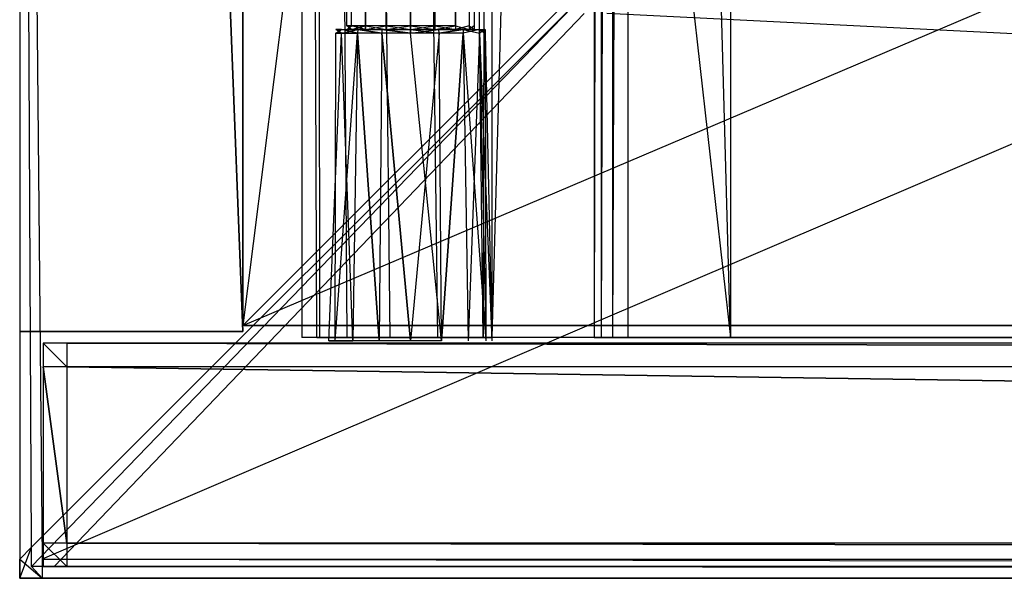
# Model space of a CAD drawing. Extents: x 0 to 1, y -0.5 to 0.
# Tile 1 of 16: x 0 to 0.0838, y -0.5 to -0.4525. Entities that reach past the tile are written whole.
import ezdxf

# ---------------------------------------------------------------- set-up
doc = ezdxf.new("R2010")
doc.units = 0
for name, color, linetype in [('L10_DRAWERBOX_LEGATO_REL_6_X_36', 7, 'CONTINUOUS'), ('L12_DRAWERBOX_LEGATO_REL_4_X_13', 7, 'CONTINUOUS'), ('L13_DRAWERBOX_LEGATO_REL_3_X_87', 7, 'CONTINUOUS'), ('L17_PLATTE_LEGATO_N_B10600__0__', 7, 'CONTINUOUS'), ('L1_KORPUS_LEGATO_BO_X_9620__Y_4', 7, 'CONTINUOUS'), ('L3_KORPUS_LEGATO_3_N_B10600____', 7, 'CONTINUOUS'), ('L7_KORPUS_LEGATO_SE_X_190__Y_47', 7, 'CONTINUOUS'), ('L8_FRONT_LEGATO_S2S2_X_3400__Y_', 7, 'CONTINUOUS')]:
    doc.layers.add(name, color=color, linetype=linetype)

msp = doc.modelspace()

# ---------------------------------------------------------------- linework, layer by layer
at = {"layer": 'L10_DRAWERBOX_LEGATO_REL_6_X_36', "color": 8}
for points, invisible_edges in [([(0.060485, -0.4795, 0.032), (0.024, -0.1555, 0.032), (0.024, -0.4795, 0.032), (0.060485, -0.4795, 0.032)], 13), ([(0.024, -0.1555, 0.032), (0.060485, -0.4795, 0.032), (0.060485, -0.1555, 0.032), (0.024, -0.1555, 0.032)], 14), ([(0.024, -0.1555, 0.032), (0.025286, -0.4795, 0.10758), (0.024, -0.4795, 0.032), (0.024, -0.1555, 0.032)], 13), ([(0.025286, -0.4795, 0.10758), (0.024, -0.1555, 0.032), (0.025286, -0.1555, 0.10758), (0.025286, -0.4795, 0.10758)], 14), ([(0.025286, -0.1555, 0.10758), (0.025533, -0.4795, 0.110955), (0.025286, -0.4795, 0.10758), (0.025286, -0.1555, 0.10758)], 13), ([(0.025533, -0.4795, 0.110955), (0.025286, -0.1555, 0.10758), (0.025533, -0.1555, 0.110955), (0.025533, -0.4795, 0.110955)], 14), ([(0.025533, -0.1555, 0.110955), (0.02788, -0.4795, 0.114232), (0.025533, -0.4795, 0.110955), (0.025533, -0.1555, 0.110955)], 13), ([(0.02788, -0.4795, 0.114232), (0.025533, -0.1555, 0.110955), (0.02788, -0.1555, 0.114232), (0.02788, -0.4795, 0.114232)], 14), ([(0.02788, -0.1555, 0.114232), (0.031526, -0.4795, 0.115948), (0.02788, -0.4795, 0.114232), (0.02788, -0.1555, 0.114232)], 13), ([(0.031526, -0.4795, 0.115948), (0.02788, -0.1555, 0.114232), (0.031526, -0.1555, 0.115948), (0.031526, -0.4795, 0.115948)], 14), ([(0.031526, -0.1555, 0.115948), (0.035589, -0.4795, 0.115998), (0.031526, -0.4795, 0.115948), (0.031526, -0.1555, 0.115948)], 13), ([(0.035589, -0.4795, 0.115998), (0.031526, -0.1555, 0.115948), (0.035589, -0.1555, 0.115998), (0.035589, -0.4795, 0.115998)], 14), ([(0.035589, -0.1555, 0.115998), (0.039428, -0.4795, 0.114666), (0.035589, -0.4795, 0.115998), (0.035589, -0.1555, 0.115998)], 13), ([(0.039428, -0.4795, 0.114666), (0.035589, -0.1555, 0.115998), (0.039428, -0.1555, 0.114666), (0.039428, -0.4795, 0.114666)], 14), ([(0.039428, -0.4795, 0.114666), (0.04018, -0.1555, 0.113598), (0.04018, -0.4795, 0.113598), (0.039428, -0.4795, 0.114666)], 13), ([(0.04018, -0.1555, 0.113598), (0.039428, -0.4795, 0.114666), (0.039428, -0.1555, 0.114666), (0.04018, -0.1555, 0.113598)], 14), ([(0.04018, -0.4795, 0.113598), (0.048889, -0.1555, 0.060646), (0.048889, -0.4795, 0.060646), (0.04018, -0.4795, 0.113598)], 13), ([(0.048889, -0.1555, 0.060646), (0.04018, -0.4795, 0.113598), (0.04018, -0.1555, 0.113598), (0.048889, -0.1555, 0.060646)], 14), ([(0.048889, -0.4795, 0.060646), (0.04947, -0.1555, 0.058607), (0.04947, -0.4795, 0.058607), (0.048889, -0.4795, 0.060646)], 13), ([(0.04947, -0.1555, 0.058607), (0.048889, -0.4795, 0.060646), (0.048889, -0.1555, 0.060646), (0.04947, -0.1555, 0.058607)], 14), ([(0.04947, -0.4795, 0.058607), (0.050433, -0.1555, 0.056719), (0.050433, -0.4795, 0.056719), (0.04947, -0.4795, 0.058607)], 13), ([(0.050433, -0.1555, 0.056719), (0.04947, -0.4795, 0.058607), (0.04947, -0.1555, 0.058607), (0.050433, -0.1555, 0.056719)], 14), ([(0.050433, -0.4795, 0.056719), (0.051741, -0.1555, 0.055052), (0.051741, -0.4795, 0.055052), (0.050433, -0.4795, 0.056719)], 13), ([(0.051741, -0.1555, 0.055052), (0.050433, -0.4795, 0.056719), (0.050433, -0.1555, 0.056719), (0.051741, -0.1555, 0.055052)], 14), ([(0.051741, -0.1555, 0.055052), (0.060485, -0.4795, 0.048743), (0.051741, -0.4795, 0.055052), (0.051741, -0.1555, 0.055052)], 13), ([(0.060485, -0.4795, 0.048743), (0.051741, -0.1555, 0.055052), (0.060485, -0.1555, 0.048743), (0.060485, -0.4795, 0.048743)], 14), ([(0.060485, -0.4795, 0.048743), (0.060485, -0.1555, 0.032), (0.060485, -0.4795, 0.032), (0.060485, -0.4795, 0.048743)], 13), ([(0.060485, -0.1555, 0.032), (0.060485, -0.4795, 0.048743), (0.060485, -0.1555, 0.048743), (0.060485, -0.1555, 0.032)], 14), ([(0.025286, -0.4795, 0.10758), (0.060485, -0.4795, 0.032), (0.024, -0.4795, 0.032), (0.025286, -0.4795, 0.10758)], 13), ([(0.060485, -0.4795, 0.032), (0.025286, -0.4795, 0.10758), (0.04947, -0.4795, 0.058607), (0.060485, -0.4795, 0.032)], 10), ([(0.04947, -0.4795, 0.058607), (0.025286, -0.4795, 0.10758), (0.048889, -0.4795, 0.060646), (0.04947, -0.4795, 0.058607)], 10), ([(0.048889, -0.4795, 0.060646), (0.025286, -0.4795, 0.10758), (0.04018, -0.4795, 0.113598), (0.048889, -0.4795, 0.060646)], 13), ([(0.04018, -0.4795, 0.113598), (0.025286, -0.4795, 0.10758), (0.025533, -0.4795, 0.110955), (0.04018, -0.4795, 0.113598)], 14), ([(0.04018, -0.4795, 0.113598), (0.025533, -0.4795, 0.110955), (0.02788, -0.4795, 0.114232), (0.04018, -0.4795, 0.113598)], 15), ([(0.04018, -0.4795, 0.113598), (0.02788, -0.4795, 0.114232), (0.039428, -0.4795, 0.114666), (0.04018, -0.4795, 0.113598)], 15), ([(0.039428, -0.4795, 0.114666), (0.02788, -0.4795, 0.114232), (0.031526, -0.4795, 0.115948), (0.039428, -0.4795, 0.114666)], 15), ([(0.039428, -0.4795, 0.114666), (0.031526, -0.4795, 0.115948), (0.035589, -0.4795, 0.115998), (0.039428, -0.4795, 0.114666)], 15), ([(0.060485, -0.4795, 0.032), (0.04947, -0.4795, 0.058607), (0.050433, -0.4795, 0.056719), (0.060485, -0.4795, 0.032)], 13), ([(0.060485, -0.4795, 0.032), (0.050433, -0.4795, 0.056719), (0.051741, -0.4795, 0.055052), (0.060485, -0.4795, 0.032)], 10), ([(0.060485, -0.4795, 0.032), (0.051741, -0.4795, 0.055052), (0.060485, -0.4795, 0.048743), (0.060485, -0.4795, 0.032)], 13)]:
    msp.add_3dface(points, dxfattribs=dict(at, invisible_edges=invisible_edges))
at = {"layer": 'L12_DRAWERBOX_LEGATO_REL_4_X_13', "color": 8}
for points, invisible_edges in [([(0.027831, -0.143025, 0.1666), (0.028243, -0.452987, 0.168674), (0.027831, -0.452987, 0.1666), (0.027831, -0.143025, 0.1666)], 13), ([(0.028243, -0.452987, 0.168674), (0.027831, -0.143025, 0.1666), (0.028243, -0.143025, 0.168674), (0.028243, -0.452987, 0.168674)], 14), ([(0.028243, -0.143025, 0.164526), (0.027831, -0.452987, 0.1666), (0.028243, -0.452987, 0.164526), (0.028243, -0.143025, 0.164526)], 13), ([(0.027831, -0.452987, 0.1666), (0.028243, -0.143025, 0.164526), (0.027831, -0.143025, 0.1666), (0.027831, -0.452987, 0.1666)], 14), ([(0.028243, -0.143025, 0.168674), (0.029418, -0.452987, 0.170432), (0.028243, -0.452987, 0.168674), (0.028243, -0.143025, 0.168674)], 13), ([(0.029418, -0.452987, 0.170432), (0.028243, -0.143025, 0.168674), (0.029418, -0.143025, 0.170432), (0.029418, -0.452987, 0.170432)], 14), ([(0.029418, -0.143025, 0.162768), (0.028243, -0.452987, 0.164526), (0.029418, -0.452987, 0.162768), (0.029418, -0.143025, 0.162768)], 13), ([(0.028243, -0.452987, 0.164526), (0.029418, -0.143025, 0.162768), (0.028243, -0.143025, 0.164526), (0.028243, -0.452987, 0.164526)], 14), ([(0.029418, -0.143025, 0.170432), (0.031176, -0.452987, 0.171607), (0.029418, -0.452987, 0.170432), (0.029418, -0.143025, 0.170432)], 13), ([(0.031176, -0.452987, 0.171607), (0.029418, -0.143025, 0.170432), (0.031176, -0.143025, 0.171607), (0.031176, -0.452987, 0.171607)], 14), ([(0.031176, -0.452987, 0.161593), (0.029418, -0.143025, 0.162768), (0.029418, -0.452987, 0.162768), (0.031176, -0.452987, 0.161593)], 13), ([(0.029418, -0.143025, 0.162768), (0.031176, -0.452987, 0.161593), (0.031176, -0.143025, 0.161593), (0.029418, -0.143025, 0.162768)], 14), ([(0.031176, -0.143025, 0.171607), (0.03325, -0.452987, 0.172019), (0.031176, -0.452987, 0.171607), (0.031176, -0.143025, 0.171607)], 13), ([(0.03325, -0.452987, 0.172019), (0.031176, -0.143025, 0.171607), (0.03325, -0.143025, 0.172019), (0.03325, -0.452987, 0.172019)], 14), ([(0.03325, -0.452987, 0.161181), (0.031176, -0.143025, 0.161593), (0.031176, -0.452987, 0.161593), (0.03325, -0.452987, 0.161181)], 13), ([(0.031176, -0.143025, 0.161593), (0.03325, -0.452987, 0.161181), (0.03325, -0.143025, 0.161181), (0.031176, -0.143025, 0.161593)], 14), ([(0.035324, -0.452987, 0.161593), (0.03325, -0.143025, 0.161181), (0.03325, -0.452987, 0.161181), (0.035324, -0.452987, 0.161593)], 13), ([(0.03325, -0.143025, 0.161181), (0.035324, -0.452987, 0.161593), (0.035324, -0.143025, 0.161593), (0.03325, -0.143025, 0.161181)], 14), ([(0.03325, -0.143025, 0.172019), (0.035324, -0.452987, 0.171607), (0.03325, -0.452987, 0.172019), (0.03325, -0.143025, 0.172019)], 13), ([(0.035324, -0.452987, 0.171607), (0.03325, -0.143025, 0.172019), (0.035324, -0.143025, 0.171607), (0.035324, -0.452987, 0.171607)], 14), ([(0.037082, -0.452987, 0.162768), (0.035324, -0.143025, 0.161593), (0.035324, -0.452987, 0.161593), (0.037082, -0.452987, 0.162768)], 13), ([(0.035324, -0.143025, 0.161593), (0.037082, -0.452987, 0.162768), (0.037082, -0.143025, 0.162768), (0.035324, -0.143025, 0.161593)], 14), ([(0.035324, -0.143025, 0.171607), (0.037082, -0.452987, 0.170432), (0.035324, -0.452987, 0.171607), (0.035324, -0.143025, 0.171607)], 13), ([(0.037082, -0.452987, 0.170432), (0.035324, -0.143025, 0.171607), (0.037082, -0.143025, 0.170432), (0.037082, -0.452987, 0.170432)], 14), ([(0.038257, -0.452987, 0.164526), (0.037082, -0.143025, 0.162768), (0.037082, -0.452987, 0.162768), (0.038257, -0.452987, 0.164526)], 13), ([(0.037082, -0.143025, 0.162768), (0.038257, -0.452987, 0.164526), (0.038257, -0.143025, 0.164526), (0.037082, -0.143025, 0.162768)], 14), ([(0.037082, -0.452987, 0.170432), (0.038257, -0.143025, 0.168674), (0.038257, -0.452987, 0.168674), (0.037082, -0.452987, 0.170432)], 13), ([(0.038257, -0.143025, 0.168674), (0.037082, -0.452987, 0.170432), (0.037082, -0.143025, 0.170432), (0.038257, -0.143025, 0.168674)], 14), ([(0.03867, -0.452987, 0.1666), (0.038257, -0.143025, 0.164526), (0.038257, -0.452987, 0.164526), (0.03867, -0.452987, 0.1666)], 13), ([(0.038257, -0.143025, 0.164526), (0.03867, -0.452987, 0.1666), (0.03867, -0.143025, 0.1666), (0.038257, -0.143025, 0.164526)], 14), ([(0.038257, -0.452987, 0.168674), (0.03867, -0.143025, 0.1666), (0.03867, -0.452987, 0.1666), (0.038257, -0.452987, 0.168674)], 13), ([(0.03867, -0.143025, 0.1666), (0.038257, -0.452987, 0.168674), (0.038257, -0.143025, 0.168674), (0.03867, -0.143025, 0.1666)], 14), ([(0.028243, -0.452987, 0.164526), (0.027831, -0.4533, 0.1666), (0.028243, -0.4533, 0.164526), (0.028243, -0.452987, 0.164526)], 13), ([(0.027831, -0.4533, 0.1666), (0.028243, -0.452987, 0.164526), (0.027831, -0.452987, 0.1666), (0.027831, -0.4533, 0.1666)], 14), ([(0.027831, -0.452987, 0.1666), (0.028243, -0.4533, 0.168674), (0.027831, -0.4533, 0.1666), (0.027831, -0.452987, 0.1666)], 13), ([(0.028243, -0.4533, 0.168674), (0.027831, -0.452987, 0.1666), (0.028243, -0.452987, 0.168674), (0.028243, -0.4533, 0.168674)], 14), ([(0.029418, -0.452987, 0.162768), (0.028243, -0.4533, 0.164526), (0.029418, -0.4533, 0.162768), (0.029418, -0.452987, 0.162768)], 13), ([(0.028243, -0.4533, 0.164526), (0.029418, -0.452987, 0.162768), (0.028243, -0.452987, 0.164526), (0.028243, -0.4533, 0.164526)], 14), ([(0.028243, -0.452987, 0.168674), (0.029418, -0.4533, 0.170432), (0.028243, -0.4533, 0.168674), (0.028243, -0.452987, 0.168674)], 13), ([(0.029418, -0.4533, 0.170432), (0.028243, -0.452987, 0.168674), (0.029418, -0.452987, 0.170432), (0.029418, -0.4533, 0.170432)], 14), ([(0.031176, -0.4533, 0.161593), (0.029418, -0.452987, 0.162768), (0.029418, -0.4533, 0.162768), (0.031176, -0.4533, 0.161593)], 13), ([(0.029418, -0.452987, 0.162768), (0.031176, -0.4533, 0.161593), (0.031176, -0.452987, 0.161593), (0.029418, -0.452987, 0.162768)], 14), ([(0.031176, -0.452987, 0.171607), (0.029418, -0.4533, 0.170432), (0.029418, -0.452987, 0.170432), (0.031176, -0.452987, 0.171607)], 13), ([(0.029418, -0.4533, 0.170432), (0.031176, -0.452987, 0.171607), (0.031176, -0.4533, 0.171607), (0.029418, -0.4533, 0.170432)], 14), ([(0.03325, -0.4533, 0.161181), (0.031176, -0.452987, 0.161593), (0.031176, -0.4533, 0.161593), (0.03325, -0.4533, 0.161181)], 13), ([(0.031176, -0.452987, 0.161593), (0.03325, -0.4533, 0.161181), (0.03325, -0.452987, 0.161181), (0.031176, -0.452987, 0.161593)], 14), ([(0.03325, -0.452987, 0.172019), (0.031176, -0.4533, 0.171607), (0.031176, -0.452987, 0.171607), (0.03325, -0.452987, 0.172019)], 13), ([(0.031176, -0.4533, 0.171607), (0.03325, -0.452987, 0.172019), (0.03325, -0.4533, 0.172019), (0.031176, -0.4533, 0.171607)], 14), ([(0.035324, -0.452987, 0.171607), (0.03325, -0.4533, 0.172019), (0.03325, -0.452987, 0.172019), (0.035324, -0.452987, 0.171607)], 13), ([(0.03325, -0.4533, 0.172019), (0.035324, -0.452987, 0.171607), (0.035324, -0.4533, 0.171607), (0.03325, -0.4533, 0.172019)], 14), ([(0.035324, -0.4533, 0.161593), (0.03325, -0.452987, 0.161181), (0.03325, -0.4533, 0.161181), (0.035324, -0.4533, 0.161593)], 13), ([(0.03325, -0.452987, 0.161181), (0.035324, -0.4533, 0.161593), (0.035324, -0.452987, 0.161593), (0.03325, -0.452987, 0.161181)], 14), ([(0.037082, -0.452987, 0.170432), (0.035324, -0.4533, 0.171607), (0.035324, -0.452987, 0.171607), (0.037082, -0.452987, 0.170432)], 13), ([(0.035324, -0.4533, 0.171607), (0.037082, -0.452987, 0.170432), (0.037082, -0.4533, 0.170432), (0.035324, -0.4533, 0.171607)], 14), ([(0.037082, -0.4533, 0.162768), (0.035324, -0.452987, 0.161593), (0.035324, -0.4533, 0.161593), (0.037082, -0.4533, 0.162768)], 13), ([(0.035324, -0.452987, 0.161593), (0.037082, -0.4533, 0.162768), (0.037082, -0.452987, 0.162768), (0.035324, -0.452987, 0.161593)], 14), ([(0.037082, -0.4533, 0.170432), (0.038257, -0.452987, 0.168674), (0.038257, -0.4533, 0.168674), (0.037082, -0.4533, 0.170432)], 13), ([(0.038257, -0.452987, 0.168674), (0.037082, -0.4533, 0.170432), (0.037082, -0.452987, 0.170432), (0.038257, -0.452987, 0.168674)], 14), ([(0.038257, -0.4533, 0.164526), (0.037082, -0.452987, 0.162768), (0.037082, -0.4533, 0.162768), (0.038257, -0.4533, 0.164526)], 13), ([(0.037082, -0.452987, 0.162768), (0.038257, -0.4533, 0.164526), (0.038257, -0.452987, 0.164526), (0.037082, -0.452987, 0.162768)], 14), ([(0.038257, -0.4533, 0.168674), (0.03867, -0.452987, 0.1666), (0.03867, -0.4533, 0.1666), (0.038257, -0.4533, 0.168674)], 13), ([(0.03867, -0.452987, 0.1666), (0.038257, -0.4533, 0.168674), (0.038257, -0.452987, 0.168674), (0.03867, -0.452987, 0.1666)], 14), ([(0.03867, -0.4533, 0.1666), (0.038257, -0.452987, 0.164526), (0.038257, -0.4533, 0.164526), (0.03867, -0.4533, 0.1666)], 13), ([(0.038257, -0.452987, 0.164526), (0.03867, -0.4533, 0.1666), (0.03867, -0.452987, 0.1666), (0.038257, -0.452987, 0.164526)], 14), ([(0.026897, -0.453606, 0.1666), (0.026841, -0.4798, 0.169255), (0.026313, -0.4798, 0.1666), (0.026897, -0.453606, 0.1666)], 13), ([(0.02738, -0.453606, 0.164169), (0.026313, -0.4798, 0.1666), (0.026841, -0.4798, 0.163945), (0.02738, -0.453606, 0.164169)], 13), ([(0.026313, -0.4798, 0.1666), (0.02738, -0.453606, 0.164169), (0.026897, -0.453606, 0.1666), (0.026313, -0.4798, 0.1666)], 14), ([(0.026841, -0.4798, 0.169255), (0.026897, -0.453606, 0.1666), (0.02738, -0.453606, 0.169031), (0.026841, -0.4798, 0.169255)], 14), ([(0.02738, -0.453606, 0.169031), (0.028345, -0.4798, 0.171505), (0.026841, -0.4798, 0.169255), (0.02738, -0.453606, 0.169031)], 13), ([(0.028758, -0.453606, 0.162107), (0.026841, -0.4798, 0.163945), (0.028345, -0.4798, 0.161695), (0.028758, -0.453606, 0.162107)], 13), ([(0.026841, -0.4798, 0.163945), (0.028758, -0.453606, 0.162107), (0.02738, -0.453606, 0.164169), (0.026841, -0.4798, 0.163945)], 14), ([(0.027387, -0.4533, 0.164171), (0.026897, -0.453606, 0.1666), (0.02738, -0.453606, 0.164169), (0.027387, -0.4533, 0.164171)], 13), ([(0.026897, -0.453606, 0.1666), (0.027387, -0.4533, 0.164171), (0.026904, -0.4533, 0.1666), (0.026897, -0.453606, 0.1666)], 14), ([(0.026904, -0.4533, 0.1666), (0.02738, -0.453606, 0.169031), (0.026897, -0.453606, 0.1666), (0.026904, -0.4533, 0.1666)], 13), ([(0.028243, -0.4533, 0.164526), (0.026904, -0.4533, 0.1666), (0.027387, -0.4533, 0.164171), (0.028243, -0.4533, 0.164526)], 13), ([(0.026904, -0.4533, 0.1666), (0.028243, -0.4533, 0.164526), (0.027831, -0.4533, 0.1666), (0.026904, -0.4533, 0.1666)], 14), ([(0.027831, -0.4533, 0.1666), (0.027387, -0.4533, 0.169029), (0.026904, -0.4533, 0.1666), (0.027831, -0.4533, 0.1666)], 13), ([(0.02738, -0.453606, 0.169031), (0.026904, -0.4533, 0.1666), (0.027387, -0.4533, 0.169029), (0.02738, -0.453606, 0.169031)], 14), ([(0.028762, -0.4533, 0.162112), (0.02738, -0.453606, 0.164169), (0.028758, -0.453606, 0.162107), (0.028762, -0.4533, 0.162112)], 13), ([(0.02738, -0.453606, 0.164169), (0.028762, -0.4533, 0.162112), (0.027387, -0.4533, 0.164171), (0.02738, -0.453606, 0.164169)], 14), ([(0.027387, -0.4533, 0.169029), (0.028758, -0.453606, 0.171093), (0.02738, -0.453606, 0.169031), (0.027387, -0.4533, 0.169029)], 13), ([(0.028345, -0.4798, 0.171505), (0.02738, -0.453606, 0.169031), (0.028758, -0.453606, 0.171093), (0.028345, -0.4798, 0.171505)], 14), ([(0.029418, -0.4533, 0.170432), (0.027387, -0.4533, 0.169029), (0.028243, -0.4533, 0.168674), (0.029418, -0.4533, 0.170432)], 13), ([(0.027387, -0.4533, 0.169029), (0.029418, -0.4533, 0.170432), (0.028762, -0.4533, 0.171088), (0.027387, -0.4533, 0.169029)], 14), ([(0.029418, -0.4533, 0.162768), (0.027387, -0.4533, 0.164171), (0.028762, -0.4533, 0.162112), (0.029418, -0.4533, 0.162768)], 13), ([(0.027387, -0.4533, 0.164171), (0.029418, -0.4533, 0.162768), (0.028243, -0.4533, 0.164526), (0.027387, -0.4533, 0.164171)], 14), ([(0.027387, -0.4533, 0.169029), (0.027831, -0.4533, 0.1666), (0.028243, -0.4533, 0.168674), (0.027387, -0.4533, 0.169029)], 14), ([(0.028758, -0.453606, 0.171093), (0.027387, -0.4533, 0.169029), (0.028762, -0.4533, 0.171088), (0.028758, -0.453606, 0.171093)], 14), ([(0.028758, -0.453606, 0.171093), (0.030595, -0.4798, 0.173009), (0.028345, -0.4798, 0.171505), (0.028758, -0.453606, 0.171093)], 13), ([(0.030595, -0.4798, 0.160191), (0.028758, -0.453606, 0.162107), (0.028345, -0.4798, 0.161695), (0.030595, -0.4798, 0.160191)], 13), ([(0.030819, -0.453606, 0.16073), (0.028762, -0.4533, 0.162112), (0.028758, -0.453606, 0.162107), (0.030819, -0.453606, 0.16073)], 13), ([(0.028762, -0.4533, 0.171088), (0.030819, -0.453606, 0.17247), (0.028758, -0.453606, 0.171093), (0.028762, -0.4533, 0.171088)], 13), ([(0.030595, -0.4798, 0.173009), (0.028758, -0.453606, 0.171093), (0.030819, -0.453606, 0.17247), (0.030595, -0.4798, 0.173009)], 14), ([(0.028758, -0.453606, 0.162107), (0.030595, -0.4798, 0.160191), (0.030819, -0.453606, 0.16073), (0.028758, -0.453606, 0.162107)], 14), ([(0.031176, -0.4533, 0.171607), (0.028762, -0.4533, 0.171088), (0.029418, -0.4533, 0.170432), (0.031176, -0.4533, 0.171607)], 13), ([(0.028762, -0.4533, 0.171088), (0.031176, -0.4533, 0.171607), (0.030821, -0.4533, 0.172464), (0.028762, -0.4533, 0.171088)], 14), ([(0.031176, -0.4533, 0.161593), (0.028762, -0.4533, 0.162112), (0.030821, -0.4533, 0.160736), (0.031176, -0.4533, 0.161593)], 13), ([(0.028762, -0.4533, 0.162112), (0.031176, -0.4533, 0.161593), (0.029418, -0.4533, 0.162768), (0.028762, -0.4533, 0.162112)], 14), ([(0.028762, -0.4533, 0.162112), (0.030819, -0.453606, 0.16073), (0.030821, -0.4533, 0.160736), (0.028762, -0.4533, 0.162112)], 14), ([(0.030819, -0.453606, 0.17247), (0.028762, -0.4533, 0.171088), (0.030821, -0.4533, 0.172464), (0.030819, -0.453606, 0.17247)], 14), ([(0.03325, -0.4798, 0.159663), (0.030819, -0.453606, 0.16073), (0.030595, -0.4798, 0.160191), (0.03325, -0.4798, 0.159663)], 13), ([(0.030819, -0.453606, 0.17247), (0.03325, -0.4798, 0.173537), (0.030595, -0.4798, 0.173009), (0.030819, -0.453606, 0.17247)], 13), ([(0.030821, -0.4533, 0.172464), (0.03325, -0.453606, 0.172953), (0.030819, -0.453606, 0.17247), (0.030821, -0.4533, 0.172464)], 13), ([(0.03325, -0.453606, 0.160247), (0.030821, -0.4533, 0.160736), (0.030819, -0.453606, 0.16073), (0.03325, -0.453606, 0.160247)], 13), ([(0.030819, -0.453606, 0.16073), (0.03325, -0.4798, 0.159663), (0.03325, -0.453606, 0.160247), (0.030819, -0.453606, 0.16073)], 14), ([(0.03325, -0.4798, 0.173537), (0.030819, -0.453606, 0.17247), (0.03325, -0.453606, 0.172953), (0.03325, -0.4798, 0.173537)], 14), ([(0.03325, -0.4533, 0.161181), (0.030821, -0.4533, 0.160736), (0.03325, -0.4533, 0.160253), (0.03325, -0.4533, 0.161181)], 13), ([(0.030821, -0.4533, 0.160736), (0.03325, -0.4533, 0.161181), (0.031176, -0.4533, 0.161593), (0.030821, -0.4533, 0.160736)], 14), ([(0.03325, -0.4533, 0.172019), (0.030821, -0.4533, 0.172464), (0.031176, -0.4533, 0.171607), (0.03325, -0.4533, 0.172019)], 13), ([(0.030821, -0.4533, 0.172464), (0.03325, -0.4533, 0.172019), (0.03325, -0.4533, 0.172947), (0.030821, -0.4533, 0.172464)], 14), ([(0.03325, -0.453606, 0.172953), (0.030821, -0.4533, 0.172464), (0.03325, -0.4533, 0.172947), (0.03325, -0.453606, 0.172953)], 14), ([(0.030821, -0.4533, 0.160736), (0.03325, -0.453606, 0.160247), (0.03325, -0.4533, 0.160253), (0.030821, -0.4533, 0.160736)], 14), ([(0.035679, -0.4533, 0.160736), (0.03325, -0.4533, 0.161181), (0.03325, -0.4533, 0.160253), (0.035679, -0.4533, 0.160736)], 13), ([(0.03325, -0.4533, 0.161181), (0.035679, -0.4533, 0.160736), (0.035324, -0.4533, 0.161593), (0.03325, -0.4533, 0.161181)], 14), ([(0.035679, -0.4533, 0.172464), (0.03325, -0.4533, 0.172019), (0.035324, -0.4533, 0.171607), (0.035679, -0.4533, 0.172464)], 13), ([(0.03325, -0.4533, 0.172019), (0.035679, -0.4533, 0.172464), (0.03325, -0.4533, 0.172947), (0.03325, -0.4533, 0.172019)], 14), ([(0.035679, -0.4533, 0.172464), (0.03325, -0.453606, 0.172953), (0.03325, -0.4533, 0.172947), (0.035679, -0.4533, 0.172464)], 13), ([(0.03325, -0.453606, 0.172953), (0.035679, -0.4533, 0.172464), (0.035682, -0.453606, 0.17247), (0.03325, -0.453606, 0.172953)], 14), ([(0.035682, -0.453606, 0.16073), (0.03325, -0.4533, 0.160253), (0.03325, -0.453606, 0.160247), (0.035682, -0.453606, 0.16073)], 13), ([(0.03325, -0.4533, 0.160253), (0.035682, -0.453606, 0.16073), (0.035679, -0.4533, 0.160736), (0.03325, -0.4533, 0.160253)], 14), ([(0.03325, -0.4798, 0.159663), (0.035682, -0.453606, 0.16073), (0.03325, -0.453606, 0.160247), (0.03325, -0.4798, 0.159663)], 13), ([(0.035682, -0.453606, 0.16073), (0.03325, -0.4798, 0.159663), (0.035905, -0.4798, 0.160191), (0.035682, -0.453606, 0.16073)], 14), ([(0.03325, -0.453606, 0.172953), (0.035905, -0.4798, 0.173009), (0.03325, -0.4798, 0.173537), (0.03325, -0.453606, 0.172953)], 13), ([(0.035905, -0.4798, 0.173009), (0.03325, -0.453606, 0.172953), (0.035682, -0.453606, 0.17247), (0.035905, -0.4798, 0.173009)], 14), ([(0.037738, -0.4533, 0.162112), (0.035324, -0.4533, 0.161593), (0.035679, -0.4533, 0.160736), (0.037738, -0.4533, 0.162112)], 13), ([(0.035324, -0.4533, 0.161593), (0.037738, -0.4533, 0.162112), (0.037082, -0.4533, 0.162768), (0.035324, -0.4533, 0.161593)], 14), ([(0.037738, -0.4533, 0.171088), (0.035324, -0.4533, 0.171607), (0.037082, -0.4533, 0.170432), (0.037738, -0.4533, 0.171088)], 13), ([(0.035324, -0.4533, 0.171607), (0.037738, -0.4533, 0.171088), (0.035679, -0.4533, 0.172464), (0.035324, -0.4533, 0.171607)], 14), ([(0.037738, -0.4533, 0.171088), (0.035682, -0.453606, 0.17247), (0.035679, -0.4533, 0.172464), (0.037738, -0.4533, 0.171088)], 13), ([(0.035682, -0.453606, 0.16073), (0.037738, -0.4533, 0.162112), (0.035679, -0.4533, 0.160736), (0.035682, -0.453606, 0.16073)], 13), ([(0.035682, -0.453606, 0.17247), (0.037738, -0.4533, 0.171088), (0.037743, -0.453606, 0.171093), (0.035682, -0.453606, 0.17247)], 14), ([(0.037738, -0.4533, 0.162112), (0.035682, -0.453606, 0.16073), (0.037743, -0.453606, 0.162107), (0.037738, -0.4533, 0.162112)], 14), ([(0.035905, -0.4798, 0.160191), (0.037743, -0.453606, 0.162107), (0.035682, -0.453606, 0.16073), (0.035905, -0.4798, 0.160191)], 13), ([(0.037743, -0.453606, 0.171093), (0.035905, -0.4798, 0.173009), (0.035682, -0.453606, 0.17247), (0.037743, -0.453606, 0.171093)], 13), ([(0.037743, -0.453606, 0.162107), (0.035905, -0.4798, 0.160191), (0.038156, -0.4798, 0.161695), (0.037743, -0.453606, 0.162107)], 14), ([(0.035905, -0.4798, 0.173009), (0.037743, -0.453606, 0.171093), (0.038156, -0.4798, 0.171505), (0.035905, -0.4798, 0.173009)], 14), ([(0.039114, -0.4533, 0.164171), (0.037082, -0.4533, 0.162768), (0.037738, -0.4533, 0.162112), (0.039114, -0.4533, 0.164171)], 13), ([(0.037082, -0.4533, 0.162768), (0.039114, -0.4533, 0.164171), (0.038257, -0.4533, 0.164526), (0.037082, -0.4533, 0.162768)], 14), ([(0.039114, -0.4533, 0.169029), (0.037082, -0.4533, 0.170432), (0.038257, -0.4533, 0.168674), (0.039114, -0.4533, 0.169029)], 13), ([(0.037082, -0.4533, 0.170432), (0.039114, -0.4533, 0.169029), (0.037738, -0.4533, 0.171088), (0.037082, -0.4533, 0.170432)], 14), ([(0.03912, -0.453606, 0.164169), (0.037738, -0.4533, 0.162112), (0.037743, -0.453606, 0.162107), (0.03912, -0.453606, 0.164169)], 13), ([(0.037738, -0.4533, 0.162112), (0.03912, -0.453606, 0.164169), (0.039114, -0.4533, 0.164171), (0.037738, -0.4533, 0.162112)], 14), ([(0.039114, -0.4533, 0.169029), (0.037743, -0.453606, 0.171093), (0.037738, -0.4533, 0.171088), (0.039114, -0.4533, 0.169029)], 14), ([(0.037743, -0.453606, 0.171093), (0.039114, -0.4533, 0.169029), (0.03912, -0.453606, 0.169031), (0.037743, -0.453606, 0.171093)], 13), ([(0.03912, -0.453606, 0.169031), (0.038156, -0.4798, 0.171505), (0.037743, -0.453606, 0.171093), (0.03912, -0.453606, 0.169031)], 14), ([(0.03966, -0.4798, 0.163945), (0.037743, -0.453606, 0.162107), (0.038156, -0.4798, 0.161695), (0.03966, -0.4798, 0.163945)], 13), ([(0.037743, -0.453606, 0.162107), (0.03966, -0.4798, 0.163945), (0.03912, -0.453606, 0.164169), (0.037743, -0.453606, 0.162107)], 14), ([(0.038156, -0.4798, 0.171505), (0.03912, -0.453606, 0.169031), (0.03966, -0.4798, 0.169255), (0.038156, -0.4798, 0.171505)], 13), ([(0.039597, -0.4533, 0.1666), (0.038257, -0.4533, 0.164526), (0.039114, -0.4533, 0.164171), (0.039597, -0.4533, 0.1666)], 13), ([(0.038257, -0.4533, 0.164526), (0.039597, -0.4533, 0.1666), (0.03867, -0.4533, 0.1666), (0.038257, -0.4533, 0.164526)], 14), ([(0.039597, -0.4533, 0.1666), (0.038257, -0.4533, 0.168674), (0.03867, -0.4533, 0.1666), (0.039597, -0.4533, 0.1666)], 13), ([(0.038257, -0.4533, 0.168674), (0.039597, -0.4533, 0.1666), (0.039114, -0.4533, 0.169029), (0.038257, -0.4533, 0.168674)], 14), ([(0.039604, -0.453606, 0.1666), (0.039114, -0.4533, 0.164171), (0.03912, -0.453606, 0.164169), (0.039604, -0.453606, 0.1666)], 13), ([(0.039114, -0.4533, 0.164171), (0.039604, -0.453606, 0.1666), (0.039597, -0.4533, 0.1666), (0.039114, -0.4533, 0.164171)], 14), ([(0.039597, -0.4533, 0.1666), (0.03912, -0.453606, 0.169031), (0.039114, -0.4533, 0.169029), (0.039597, -0.4533, 0.1666)], 14), ([(0.03912, -0.453606, 0.169031), (0.039597, -0.4533, 0.1666), (0.039604, -0.453606, 0.1666), (0.03912, -0.453606, 0.169031)], 13), ([(0.039604, -0.453606, 0.1666), (0.03966, -0.4798, 0.169255), (0.03912, -0.453606, 0.169031), (0.039604, -0.453606, 0.1666)], 14), ([(0.040188, -0.4798, 0.1666), (0.03912, -0.453606, 0.164169), (0.03966, -0.4798, 0.163945), (0.040188, -0.4798, 0.1666)], 13), ([(0.03912, -0.453606, 0.164169), (0.040188, -0.4798, 0.1666), (0.039604, -0.453606, 0.1666), (0.03912, -0.453606, 0.164169)], 14), ([(0.03966, -0.4798, 0.169255), (0.039604, -0.453606, 0.1666), (0.040188, -0.4798, 0.1666), (0.03966, -0.4798, 0.169255)], 13)]:
    msp.add_3dface(points, dxfattribs=dict(at, invisible_edges=invisible_edges))
at = {"layer": 'L13_DRAWERBOX_LEGATO_REL_3_X_87', "color": 8}
for points, invisible_edges in [([(0.939515, -0.4795, 0.048), (0.060485, -0.1555, 0.048), (0.060485, -0.4795, 0.048), (0.939515, -0.4795, 0.048)], 13), ([(0.060485, -0.1555, 0.048), (0.939515, -0.4795, 0.048), (0.939515, -0.1555, 0.048), (0.060485, -0.1555, 0.048)], 14), ([(0.060485, -0.1555, 0.032), (0.939515, -0.4795, 0.032), (0.060485, -0.4795, 0.032), (0.060485, -0.1555, 0.032)], 13), ([(0.939515, -0.4795, 0.032), (0.060485, -0.1555, 0.032), (0.939515, -0.1555, 0.032), (0.939515, -0.4795, 0.032)], 14), ([(0.060485, -0.4795, 0.048), (0.060485, -0.1555, 0.032), (0.060485, -0.4795, 0.032), (0.060485, -0.4795, 0.048)], 13), ([(0.060485, -0.1555, 0.032), (0.060485, -0.4795, 0.048), (0.060485, -0.1555, 0.048), (0.060485, -0.1555, 0.032)], 14), ([(0.939515, -0.4795, 0.048), (0.060485, -0.4795, 0.032), (0.939515, -0.4795, 0.032), (0.939515, -0.4795, 0.048)], 13), ([(0.060485, -0.4795, 0.032), (0.939515, -0.4795, 0.048), (0.060485, -0.4795, 0.048), (0.060485, -0.4795, 0.032)], 14)]:
    msp.add_3dface(points, dxfattribs=dict(at, invisible_edges=invisible_edges))
at = {"layer": 'L17_PLATTE_LEGATO_N_B10600__0__', "color": 8}
for points, invisible_edges in [([(0.00192, -0.498375, 0.38), (0, -0.300523, 0.38), (0, -0.498375, 0.38), (0.00192, -0.498375, 0.38)], 13), ([(0, -0.300523, 0.38), (0.00192, -0.498375, 0.38), (0.00192, -0.300523, 0.38), (0, -0.300523, 0.38)], 14), ([(0, -0.300523, 0.3732), (0.001013, -0.497362, 0.372564), (0, -0.498375, 0.3732), (0, -0.300523, 0.3732)], 13), ([(0.001013, -0.497362, 0.372564), (0, -0.300523, 0.3732), (0.001013, -0.300523, 0.372564), (0.001013, -0.497362, 0.372564)], 14), ([(0, -0.498375, 0.378361), (0, -0.300523, 0.374378), (0, -0.498375, 0.374378), (0, -0.498375, 0.378361)], 13), ([(0, -0.300523, 0.374378), (0, -0.498375, 0.378361), (0, -0.300523, 0.378361), (0, -0.300523, 0.374378)], 14), ([(0, -0.498375, 0.38), (0, -0.300523, 0.378361), (0, -0.498375, 0.378361), (0, -0.498375, 0.38)], 13), ([(0, -0.300523, 0.378361), (0, -0.498375, 0.38), (0, -0.300523, 0.38), (0, -0.300523, 0.378361)], 14), ([(0, -0.498375, 0.374378), (0, -0.300523, 0.3732), (0, -0.498375, 0.3732), (0, -0.498375, 0.374378)], 13), ([(0, -0.300523, 0.3732), (0, -0.498375, 0.374378), (0, -0.300523, 0.374378), (0, -0.300523, 0.3732)], 14), ([(0.001013, -0.300523, 0.372564), (0.048041, -0.450334, 0.343069), (0.001013, -0.497362, 0.372564), (0.001013, -0.300523, 0.372564)], 13), ([(0.00192, -0.498375, 0.38), (0.26491, -0.385801, 0.38), (0.00192, -0.300523, 0.38), (0.00192, -0.498375, 0.38)], 13), ([(0.26491, -0.385801, 0.38), (0.00192, -0.498375, 0.38), (0.282226, -0.391054, 0.38), (0.26491, -0.385801, 0.38)], 10), ([(0.282226, -0.391054, 0.38), (0.00192, -0.498375, 0.38), (0.998322, -0.498375, 0.38), (0.282226, -0.391054, 0.38)], 13), ([(0.048041, -0.450334, 0.343069), (0.001013, -0.498987, 0.372564), (0.001013, -0.497362, 0.372564), (0.048041, -0.450334, 0.343069)], 13), ([(0.001013, -0.498987, 0.372564), (0.048041, -0.450334, 0.343069), (0.048041, -0.451959, 0.343069), (0.001013, -0.498987, 0.372564)], 14), ([(0.048041, -0.451959, 0.343069), (0.002933, -0.498987, 0.372564), (0.001013, -0.498987, 0.372564), (0.048041, -0.451959, 0.343069)], 13), ([(0.002933, -0.498987, 0.372564), (0.048041, -0.451959, 0.343069), (0.049961, -0.451959, 0.343069), (0.002933, -0.498987, 0.372564)], 14), ([(0.049961, -0.451959, 0.343069), (0.997308, -0.498987, 0.372564), (0.002933, -0.498987, 0.372564), (0.049961, -0.451959, 0.343069)], 13), ([(0.997308, -0.498987, 0.372564), (0.049961, -0.451959, 0.343069), (0.950281, -0.451959, 0.343069), (0.997308, -0.498987, 0.372564)], 14), ([(0.001013, -0.497362, 0.372564), (0, -0.5, 0.3732), (0, -0.498375, 0.3732), (0.001013, -0.497362, 0.372564)], 13), ([(0, -0.5, 0.3732), (0.001013, -0.497362, 0.372564), (0.001013, -0.498987, 0.372564), (0, -0.5, 0.3732)], 14), ([(0, -0.5, 0.378361), (0, -0.498375, 0.374378), (0, -0.5, 0.374378), (0, -0.5, 0.378361)], 13), ([(0, -0.498375, 0.374378), (0, -0.5, 0.378361), (0, -0.498375, 0.378361), (0, -0.498375, 0.374378)], 14), ([(0, -0.5, 0.374378), (0, -0.498375, 0.3732), (0, -0.5, 0.3732), (0, -0.5, 0.374378)], 13), ([(0, -0.498375, 0.3732), (0, -0.5, 0.374378), (0, -0.498375, 0.374378), (0, -0.498375, 0.3732)], 14), ([(0.00192, -0.5, 0.38), (0, -0.498375, 0.38), (0, -0.5, 0.38), (0.00192, -0.5, 0.38)], 13), ([(0, -0.498375, 0.38), (0.00192, -0.5, 0.38), (0.00192, -0.498375, 0.38), (0, -0.498375, 0.38)], 14), ([(0, -0.5, 0.38), (0, -0.498375, 0.378361), (0, -0.5, 0.378361), (0, -0.5, 0.38)], 13), ([(0, -0.498375, 0.378361), (0, -0.5, 0.38), (0, -0.498375, 0.38), (0, -0.498375, 0.378361)], 14), ([(0.998322, -0.5, 0.38), (0.00192, -0.498375, 0.38), (0.00192, -0.5, 0.38), (0.998322, -0.5, 0.38)], 13), ([(0.00192, -0.498375, 0.38), (0.998322, -0.5, 0.38), (0.998322, -0.498375, 0.38), (0.00192, -0.498375, 0.38)], 14), ([(0.001013, -0.498987, 0.372564), (0.00192, -0.5, 0.3732), (0, -0.5, 0.3732), (0.001013, -0.498987, 0.372564)], 13), ([(0.00192, -0.5, 0.3732), (0.001013, -0.498987, 0.372564), (0.002933, -0.498987, 0.372564), (0.00192, -0.5, 0.3732)], 14), ([(0.002933, -0.498987, 0.372564), (0.998322, -0.5, 0.3732), (0.00192, -0.5, 0.3732), (0.002933, -0.498987, 0.372564)], 13), ([(0.998322, -0.5, 0.3732), (0.002933, -0.498987, 0.372564), (0.997308, -0.498987, 0.372564), (0.998322, -0.5, 0.3732)], 14), ([(0.00192, -0.5, 0.378361), (0, -0.5, 0.374378), (0.00192, -0.5, 0.374378), (0.00192, -0.5, 0.378361)], 13), ([(0, -0.5, 0.374378), (0.00192, -0.5, 0.378361), (0, -0.5, 0.378361), (0, -0.5, 0.374378)], 14), ([(0.00192, -0.5, 0.374378), (0, -0.5, 0.3732), (0.00192, -0.5, 0.3732), (0.00192, -0.5, 0.374378)], 13), ([(0, -0.5, 0.3732), (0.00192, -0.5, 0.374378), (0, -0.5, 0.374378), (0, -0.5, 0.3732)], 14), ([(0.00192, -0.5, 0.38), (0, -0.5, 0.378361), (0.00192, -0.5, 0.378361), (0.00192, -0.5, 0.38)], 13), ([(0, -0.5, 0.378361), (0.00192, -0.5, 0.38), (0, -0.5, 0.38), (0, -0.5, 0.378361)], 14), ([(0.998322, -0.5, 0.374378), (0.00192, -0.5, 0.378361), (0.00192, -0.5, 0.374378), (0.998322, -0.5, 0.374378)], 13), ([(0.00192, -0.5, 0.378361), (0.998322, -0.5, 0.374378), (0.998322, -0.5, 0.378361), (0.00192, -0.5, 0.378361)], 14), ([(0.998322, -0.5, 0.378361), (0.00192, -0.5, 0.38), (0.00192, -0.5, 0.378361), (0.998322, -0.5, 0.378361)], 13), ([(0.00192, -0.5, 0.38), (0.998322, -0.5, 0.378361), (0.998322, -0.5, 0.38), (0.00192, -0.5, 0.38)], 14), ([(0.998322, -0.5, 0.3732), (0.00192, -0.5, 0.374378), (0.00192, -0.5, 0.3732), (0.998322, -0.5, 0.3732)], 13), ([(0.00192, -0.5, 0.374378), (0.998322, -0.5, 0.3732), (0.998322, -0.5, 0.374378), (0.00192, -0.5, 0.374378)], 14)]:
    msp.add_3dface(points, dxfattribs=dict(at, invisible_edges=invisible_edges))
at = {"layer": 'L1_KORPUS_LEGATO_BO_X_9620__Y_4', "color": 8}
for points, invisible_edges in [([(0.019, -0.4785, 0.02), (0.019, -0.069, 0.001), (0.019, -0.4785, 0.001), (0.019, -0.4785, 0.02)], 13), ([(0.019, -0.069, 0.001), (0.019, -0.4785, 0.02), (0.019, -0.069, 0.02), (0.019, -0.069, 0.001)], 14), ([(0.981, -0.4785, 0.02), (0.019, -0.069, 0.02), (0.019, -0.4785, 0.02), (0.981, -0.4785, 0.02)], 13), ([(0.019, -0.069, 0.02), (0.981, -0.4785, 0.02), (0.981, -0.069, 0.02), (0.019, -0.069, 0.02)], 14), ([(0.981, -0.069, 0.001), (0.019, -0.4785, 0.001), (0.019, -0.069, 0.001), (0.981, -0.069, 0.001)], 13), ([(0.019, -0.4785, 0.001), (0.981, -0.069, 0.001), (0.981, -0.4785, 0.001), (0.019, -0.4785, 0.001)], 14), ([(0.981, -0.4785, 0.001), (0.019, -0.4785, 0.02), (0.019, -0.4785, 0.001), (0.981, -0.4785, 0.001)], 13), ([(0.019, -0.4785, 0.02), (0.981, -0.4785, 0.001), (0.981, -0.4785, 0.02), (0.019, -0.4785, 0.02)], 14)]:
    msp.add_3dface(points, dxfattribs=dict(at, invisible_edges=invisible_edges))
at = {"layer": 'L3_KORPUS_LEGATO_3_N_B10600____', "color": 8}
for points, invisible_edges in [([(0.079, 0, 0.313), (0.019, -0.4785, 0.313), (0.019, 0, 0.313), (0.079, 0, 0.313)], 10), ([(0.019, -0.4785, 0.313), (0.079, 0, 0.313), (0.079, -0.4185, 0.313), (0.019, -0.4785, 0.313)], 13), ([(0.019, -0.4785, 0.332), (0.019, 0, 0.313), (0.019, -0.4785, 0.313), (0.019, -0.4785, 0.332)], 13), ([(0.019, 0, 0.313), (0.019, -0.4785, 0.332), (0.019, 0, 0.332), (0.019, 0, 0.313)], 14), ([(0.079, -0.4185, 0.332), (0.019, 0, 0.332), (0.019, -0.4785, 0.332), (0.079, -0.4185, 0.332)], 13), ([(0.019, -0.4785, 0.313), (0.079, -0.4185, 0.313), (0.981, -0.4785, 0.313), (0.019, -0.4785, 0.313)], 10), ([(0.981, -0.4785, 0.332), (0.079, -0.4185, 0.332), (0.019, -0.4785, 0.332), (0.981, -0.4785, 0.332)], 13), ([(0.981, -0.4785, 0.313), (0.079, -0.4185, 0.313), (0.921, -0.4185, 0.313), (0.981, -0.4785, 0.313)], 15), ([(0.079, -0.4185, 0.332), (0.981, -0.4785, 0.332), (0.921, -0.4185, 0.332), (0.079, -0.4185, 0.332)], 14), ([(0.981, -0.4785, 0.313), (0.019, -0.4785, 0.332), (0.019, -0.4785, 0.313), (0.981, -0.4785, 0.313)], 13), ([(0.019, -0.4785, 0.332), (0.981, -0.4785, 0.313), (0.981, -0.4785, 0.332), (0.019, -0.4785, 0.332)], 14)]:
    msp.add_3dface(points, dxfattribs=dict(at, invisible_edges=invisible_edges))
at = {"layer": 'L7_KORPUS_LEGATO_SE_X_190__Y_47', "color": 8}
for points, invisible_edges in [([(0.019, -0.479, 0.34), (0, 0, 0.34), (0, -0.479, 0.34), (0.019, -0.479, 0.34)], 13), ([(0, 0, 0.34), (0.019, -0.479, 0.34), (0.019, 0, 0.34), (0, 0, 0.34)], 14), ([(0, 0), (0.019, -0.479), (0, -0.479), (0, 0)], 13), ([(0.019, -0.479), (0, 0), (0.019, 0), (0.019, -0.479)], 14), ([(0, -0.479, 0.34), (0, 0), (0, -0.479), (0, -0.479, 0.34)], 13), ([(0, 0), (0, -0.479, 0.34), (0, 0, 0.34), (0, 0)], 14), ([(0.019, 0), (0.019, -0.479, 0.34), (0.019, -0.479), (0.019, 0)], 13), ([(0.019, -0.479, 0.34), (0.019, 0), (0.019, 0, 0.34), (0.019, -0.479, 0.34)], 14), ([(0.019, -0.479, 0.34), (0, -0.479), (0.019, -0.479), (0.019, -0.479, 0.34)], 13), ([(0, -0.479), (0.019, -0.479, 0.34), (0, -0.479, 0.34), (0, -0.479)], 14)]:
    msp.add_3dface(points, dxfattribs=dict(at, invisible_edges=invisible_edges))
at = {"layer": 'L8_FRONT_LEGATO_S2S2_X_3400__Y_', "color": 8}
for points, invisible_edges in [([(0.004, -0.482, 0.34), (0.002, -0.48, 0.34), (0.002, -0.482, 0.34), (0.004, -0.482, 0.34)], 13), ([(0.002, -0.48, 0.34), (0.004, -0.482, 0.34), (0.004, -0.48, 0.34), (0.002, -0.48, 0.34)], 14), ([(0.002, -0.48), (0.004, -0.482), (0.002, -0.482), (0.002, -0.48)], 13), ([(0.004, -0.482), (0.002, -0.48), (0.004, -0.48), (0.004, -0.482)], 14), ([(0.002, -0.482, 0.338), (0.002, -0.48, 0.002), (0.002, -0.482, 0.002), (0.002, -0.482, 0.338)], 13), ([(0.002, -0.48, 0.002), (0.002, -0.482, 0.338), (0.002, -0.48, 0.338), (0.002, -0.48, 0.002)], 14), ([(0.002, -0.48, 0.002), (0.004, -0.48, 0.338), (0.004, -0.48, 0.002), (0.002, -0.48, 0.002)], 13), ([(0.004, -0.48, 0.338), (0.002, -0.48, 0.002), (0.002, -0.48, 0.338), (0.004, -0.48, 0.338)], 14), ([(0.002, -0.48, 0.338), (0.004, -0.48, 0.34), (0.004, -0.48, 0.338), (0.002, -0.48, 0.338)], 13), ([(0.004, -0.48, 0.34), (0.002, -0.48, 0.338), (0.002, -0.48, 0.34), (0.004, -0.48, 0.34)], 14), ([(0.002, -0.48), (0.004, -0.48, 0.002), (0.004, -0.48), (0.002, -0.48)], 13), ([(0.004, -0.48, 0.002), (0.002, -0.48), (0.002, -0.48, 0.002), (0.004, -0.48, 0.002)], 14), ([(0.002, -0.482, 0.002), (0.002, -0.48), (0.002, -0.482), (0.002, -0.482, 0.002)], 13), ([(0.002, -0.48), (0.002, -0.482, 0.002), (0.002, -0.48, 0.002), (0.002, -0.48)], 14), ([(0.002, -0.482, 0.34), (0.002, -0.48, 0.338), (0.002, -0.482, 0.338), (0.002, -0.482, 0.34)], 13), ([(0.002, -0.48, 0.338), (0.002, -0.482, 0.34), (0.002, -0.48, 0.34), (0.002, -0.48, 0.338)], 14), ([(0.996, -0.482, 0.34), (0.004, -0.48, 0.34), (0.004, -0.482, 0.34), (0.996, -0.482, 0.34)], 13), ([(0.004, -0.48, 0.34), (0.996, -0.482, 0.34), (0.996, -0.48, 0.34), (0.004, -0.48, 0.34)], 14), ([(0.004, -0.48), (0.996, -0.482), (0.004, -0.482), (0.004, -0.48)], 13), ([(0.996, -0.482), (0.004, -0.48), (0.996, -0.48), (0.996, -0.482)], 14), ([(0.004, -0.48, 0.002), (0.996, -0.48, 0.338), (0.996, -0.48, 0.002), (0.004, -0.48, 0.002)], 13), ([(0.996, -0.48, 0.338), (0.004, -0.48, 0.002), (0.004, -0.48, 0.338), (0.996, -0.48, 0.338)], 14), ([(0.004, -0.48, 0.338), (0.996, -0.48, 0.34), (0.996, -0.48, 0.338), (0.004, -0.48, 0.338)], 13), ([(0.996, -0.48, 0.34), (0.004, -0.48, 0.338), (0.004, -0.48, 0.34), (0.996, -0.48, 0.34)], 14), ([(0.004, -0.48), (0.996, -0.48, 0.002), (0.996, -0.48), (0.004, -0.48)], 13), ([(0.996, -0.48, 0.002), (0.004, -0.48), (0.004, -0.48, 0.002), (0.996, -0.48, 0.002)], 14), ([(0.002, -0.497, 0.338), (0.002, -0.482, 0.002), (0.002, -0.497, 0.002), (0.002, -0.497, 0.338)], 13), ([(0.002, -0.482, 0.002), (0.002, -0.497, 0.338), (0.002, -0.482, 0.338), (0.002, -0.482, 0.002)], 14), ([(0.002, -0.482), (0.004, -0.497), (0.002, -0.497), (0.002, -0.482)], 13), ([(0.004, -0.497), (0.002, -0.482), (0.004, -0.482), (0.004, -0.497)], 14), ([(0.002, -0.497, 0.002), (0.002, -0.482), (0.002, -0.497), (0.002, -0.497, 0.002)], 13), ([(0.002, -0.482), (0.002, -0.497, 0.002), (0.002, -0.482, 0.002), (0.002, -0.482)], 14), ([(0.004, -0.497, 0.34), (0.002, -0.482, 0.34), (0.002, -0.497, 0.34), (0.004, -0.497, 0.34)], 13), ([(0.002, -0.482, 0.34), (0.004, -0.497, 0.34), (0.004, -0.482, 0.34), (0.002, -0.482, 0.34)], 14), ([(0.002, -0.497, 0.34), (0.002, -0.482, 0.338), (0.002, -0.497, 0.338), (0.002, -0.497, 0.34)], 13), ([(0.002, -0.482, 0.338), (0.002, -0.497, 0.34), (0.002, -0.482, 0.34), (0.002, -0.482, 0.338)], 14), ([(0.004, -0.482), (0.996, -0.497), (0.004, -0.497), (0.004, -0.482)], 13), ([(0.996, -0.497), (0.004, -0.482), (0.996, -0.482), (0.996, -0.497)], 14), ([(0.996, -0.497, 0.34), (0.004, -0.482, 0.34), (0.004, -0.497, 0.34), (0.996, -0.497, 0.34)], 13), ([(0.004, -0.482, 0.34), (0.996, -0.497, 0.34), (0.996, -0.482, 0.34), (0.004, -0.482, 0.34)], 14), ([(0.002, -0.499, 0.34), (0.002, -0.497, 0.338), (0.002, -0.499, 0.338), (0.002, -0.499, 0.34)], 13), ([(0.002, -0.497, 0.338), (0.002, -0.499, 0.34), (0.002, -0.497, 0.34), (0.002, -0.497, 0.338)], 14), ([(0.002, -0.499, 0.338), (0.002, -0.497, 0.002), (0.002, -0.499, 0.002), (0.002, -0.499, 0.338)], 13), ([(0.002, -0.497, 0.002), (0.002, -0.499, 0.338), (0.002, -0.497, 0.338), (0.002, -0.497, 0.002)], 14), ([(0.002, -0.499, 0.002), (0.002, -0.497), (0.002, -0.499), (0.002, -0.499, 0.002)], 13), ([(0.002, -0.497), (0.002, -0.499, 0.002), (0.002, -0.497, 0.002), (0.002, -0.497)], 14), ([(0.002, -0.497), (0.004, -0.499), (0.002, -0.499), (0.002, -0.497)], 13), ([(0.004, -0.499), (0.002, -0.497), (0.004, -0.497), (0.004, -0.499)], 14), ([(0.004, -0.499, 0.34), (0.002, -0.497, 0.34), (0.002, -0.499, 0.34), (0.004, -0.499, 0.34)], 13), ([(0.002, -0.497, 0.34), (0.004, -0.499, 0.34), (0.004, -0.497, 0.34), (0.002, -0.497, 0.34)], 14), ([(0.004, -0.497), (0.996, -0.499), (0.004, -0.499), (0.004, -0.497)], 13), ([(0.996, -0.499), (0.004, -0.497), (0.996, -0.497), (0.996, -0.499)], 14), ([(0.996, -0.499, 0.34), (0.004, -0.497, 0.34), (0.004, -0.499, 0.34), (0.996, -0.499, 0.34)], 13), ([(0.004, -0.497, 0.34), (0.996, -0.499, 0.34), (0.996, -0.497, 0.34), (0.004, -0.497, 0.34)], 14), ([(0.004, -0.499, 0.002), (0.002, -0.499), (0.004, -0.499), (0.004, -0.499, 0.002)], 13), ([(0.002, -0.499), (0.004, -0.499, 0.002), (0.002, -0.499, 0.002), (0.002, -0.499)], 14), ([(0.004, -0.499, 0.338), (0.002, -0.499, 0.002), (0.004, -0.499, 0.002), (0.004, -0.499, 0.338)], 13), ([(0.002, -0.499, 0.002), (0.004, -0.499, 0.338), (0.002, -0.499, 0.338), (0.002, -0.499, 0.002)], 14), ([(0.004, -0.499, 0.34), (0.002, -0.499, 0.338), (0.004, -0.499, 0.338), (0.004, -0.499, 0.34)], 13), ([(0.002, -0.499, 0.338), (0.004, -0.499, 0.34), (0.002, -0.499, 0.34), (0.002, -0.499, 0.338)], 14), ([(0.996, -0.499, 0.338), (0.004, -0.499, 0.002), (0.996, -0.499, 0.002), (0.996, -0.499, 0.338)], 13), ([(0.004, -0.499, 0.002), (0.996, -0.499, 0.338), (0.004, -0.499, 0.338), (0.004, -0.499, 0.002)], 14), ([(0.996, -0.499, 0.002), (0.004, -0.499), (0.996, -0.499), (0.996, -0.499, 0.002)], 13), ([(0.004, -0.499), (0.996, -0.499, 0.002), (0.004, -0.499, 0.002), (0.004, -0.499)], 14), ([(0.996, -0.499, 0.34), (0.004, -0.499, 0.338), (0.996, -0.499, 0.338), (0.996, -0.499, 0.34)], 13), ([(0.004, -0.499, 0.338), (0.996, -0.499, 0.34), (0.004, -0.499, 0.34), (0.004, -0.499, 0.338)], 14)]:
    msp.add_3dface(points, dxfattribs=dict(at, invisible_edges=invisible_edges))

doc.saveas('drawing.dxf')
